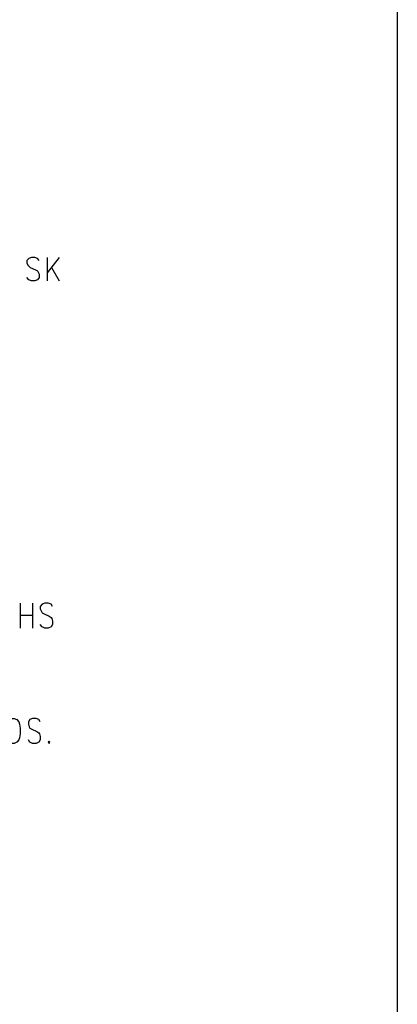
# Model space of a CAD drawing. Extents: x 11.9 to 28.1, y 10.8 to 21.2.
# Tile 23 of 27: x 27.1 to 28.1, y 16 to 18.6. Entities that reach past the tile are written whole.
import ezdxf

# ---------------------------------------------------------------- set-up
doc = ezdxf.new("R2010")
doc.units = 0
doc.header["$MEASUREMENT"] = 0
doc.layers.add('LAYNR1', color=2, linetype='Continuous')

msp = doc.modelspace()

# ---------------------------------------------------------------- linework, layer by layer
at = {"layer": 'LAYNR1', "color": 7}
for points in [[(28.093, 21.199), (28.093, 10.799)], [(27.161, 17.963), (27.157, 17.968), (27.15, 17.971), (27.141, 17.971), (27.134, 17.968), (27.129, 17.963), (27.129, 17.957), (27.132, 17.951), (27.134, 17.948), (27.138, 17.945), (27.152, 17.939), (27.157, 17.936), (27.159, 17.933), (27.161, 17.928), (27.161, 17.919), (27.157, 17.913), (27.15, 17.91), (27.141, 17.91), (27.134, 17.913), (27.129, 17.919)], [(27.182, 17.971), (27.182, 17.91)], [(27.213, 17.971), (27.182, 17.931)], [(27.193, 17.945), (27.213, 17.91)], [(27.112, 17.072), (27.112, 17.007)], [(27.144, 17.072), (27.144, 17.007)], [(27.196, 17.063), (27.192, 17.069), (27.185, 17.072), (27.176, 17.072), (27.169, 17.069), (27.164, 17.063), (27.164, 17.057), (27.167, 17.05), (27.169, 17.047), (27.174, 17.044), (27.187, 17.038), (27.192, 17.035), (27.194, 17.032), (27.196, 17.025), (27.196, 17.016), (27.192, 17.01), (27.185, 17.007), (27.176, 17.007), (27.169, 17.01), (27.164, 17.016)], [(27.112, 17.041), (27.144, 17.041)], [(27.08, 16.772), (27.096, 16.772), (27.103, 16.769), (27.108, 16.763), (27.11, 16.757), (27.112, 16.747), (27.112, 16.732), (27.11, 16.722), (27.108, 16.716), (27.103, 16.71), (27.096, 16.707), (27.08, 16.707)], [(27.164, 16.763), (27.16, 16.769), (27.153, 16.772), (27.144, 16.772), (27.137, 16.769), (27.133, 16.763), (27.133, 16.757), (27.135, 16.75), (27.137, 16.747), (27.142, 16.744), (27.155, 16.738), (27.16, 16.735), (27.162, 16.732), (27.164, 16.725), (27.164, 16.716), (27.16, 16.71), (27.153, 16.707), (27.144, 16.707), (27.137, 16.71), (27.133, 16.716)]]:
    msp.add_lwpolyline(points, dxfattribs=at)
msp.add_lwpolyline([(27.187, 16.713), (27.185, 16.71), (27.187, 16.707), (27.189, 16.71), (27.187, 16.713)], close=True, dxfattribs=at)

doc.saveas('drawing.dxf')
